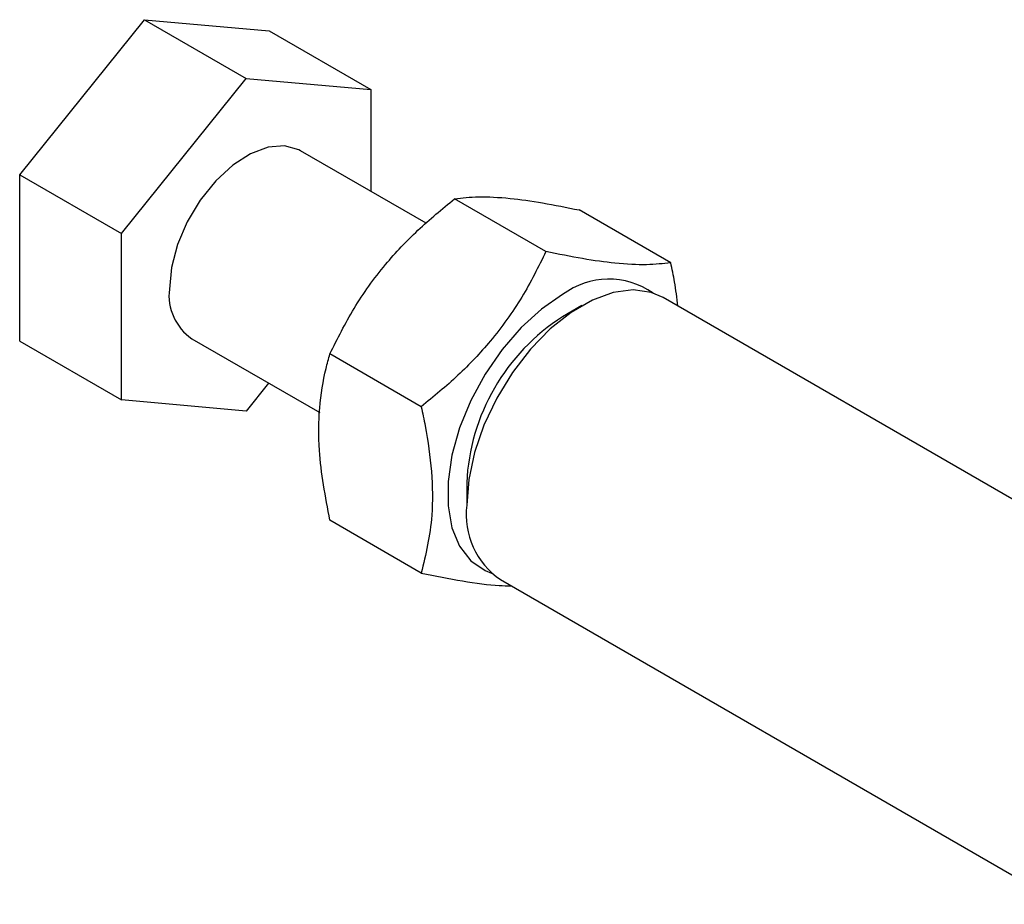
# Model space of a CAD drawing. Extents: x 27 to 387, y 27 to 288.
# Tile 18 of 19: x 260 to 297, y 193 to 226. Entities that reach past the tile are written whole.
import ezdxf

# ---------------------------------------------------------------- set-up
doc = ezdxf.new("R2010")
doc.units = 0
doc.layers.get('0').update_dxf_attribs({"linetype": 'CONTINUOUS'})

msp = doc.modelspace()

# ---------------------------------------------------------------- linework, layer by layer
at = {"color": 7, "linetype": 'CONTINUOUS'}
for p, q in [((260.2864, 219.8778), (264.8826, 225.5954)), ((264.8826, 225.5954), (268.6302, 223.432)), ((264.8826, 225.5954), (269.4788, 225.1845)), ((269.4788, 225.1845), (273.2264, 223.021)), ((264.034, 217.7143), (268.6302, 223.432)), ((268.6302, 223.432), (273.2264, 223.021)), ((273.2264, 223.021), (273.2264, 219.2687)), ((275.2642, 218.0923), (270.6301, 220.7676)), ((260.2864, 219.8778), (264.034, 217.7143)), ((260.2864, 213.7492), (260.2864, 219.8778)), ((279.6828, 217.0514), (276.3159, 218.9951)), ((284.279, 216.6404), (280.9121, 218.5841)), ((264.034, 211.5857), (264.034, 217.7143)), ((304.727, 203.3931), (284.0043, 215.3561)), ((281.0039, 215.0586), (280.2969, 214.6504)), ((260.2864, 213.7492), (264.034, 211.5857)), ((266.6304, 213.8392), (271.3424, 211.119)), ((275.0867, 211.3338), (271.7197, 213.2775)), ((269.4593, 212.2061), (268.6302, 211.1748)), ((268.6302, 211.1748), (264.034, 211.5857)), ((276.762, 208.527), (276.762, 207.7106)), ((275.0867, 205.2052), (271.7197, 207.1489)), ((278.0048, 204.9635), (298.7275, 193.0006))]:
    msp.add_line(p, q, dxfattribs=at)
at = {"color": 7, "linetype": 'CONTINUOUS', "flags": 128}
for points in [[(270.6301, 220.7676), (270.5712, 220.7996), (270.0444, 220.9484), (269.4414, 220.9006), (268.7947, 220.6589), (268.1391, 220.2364), (267.5099, 219.6557), (266.9412, 218.9482), (266.4635, 218.152), (266.1026, 217.3101), (265.878, 216.4678), (265.8018, 215.6705)], [(284.0043, 215.3561), (283.5614, 215.5455), (282.8957, 215.6371), (282.1656, 215.5423), (281.3961, 215.2641), (280.6131, 214.8121), (279.8435, 214.2017), (279.1135, 213.4537), (278.4478, 212.5935), (277.8692, 211.6504), (277.3974, 210.6565), (277.0484, 209.6458), (276.8342, 208.6525), (276.762, 207.7106)], [(280.2975, 215.4672), (279.5179, 214.9338), (278.7649, 214.2516), (278.064, 213.4441), (277.4392, 212.5385), (276.9118, 211.5659), (276.4996, 210.5593), (276.2168, 209.553), (276.0729, 208.5813), (276.0729, 207.6772), (276.2168, 206.8715), (276.4996, 206.1918), (276.9118, 205.661), (277.4392, 205.2974), (277.6722, 205.2038)]]:
    msp.add_lwpolyline(points, dxfattribs=at)
at = {"color": 7, "linetype": 'CONTINUOUS'}
for centre, radius, start, end in [((282.003, 213.1869), 2.8476, 55.15767, 126.79328), ((267.7422, 215.4453), 1.9535, 173.38012, 235.3077), ((284.4292, 208.1828), 7.675, 122.57565, 177.42973), ((279.6493, 207.3622), 2.9082, 173.12022, 235.5676)]:
    msp.add_arc(centre, radius, start, end, dxfattribs=at)
for points, knots in [([(271.7197, 213.2775), (272.0001, 213.8422), (272.5669, 214.9838), (273.6741, 216.5209), (274.945, 217.8675), (275.8562, 218.6169), (276.3159, 218.9951)], [0, 0, 0, 0, 0.2646023, 0.5349422, 0.7653403, 1, 1, 1, 1]), ([(276.3159, 218.9951), (276.5963, 219.0279), (277.163, 219.0941), (278.2703, 219.0379), (279.5412, 218.8615), (280.4524, 218.6771), (280.9121, 218.5841)], [0, 0, 0, 0, 0.2646023, 0.5349422, 0.7653403, 1, 1, 1, 1]), ([(279.6828, 217.0514), (279.4025, 216.4867), (278.8357, 215.3451), (277.7285, 213.808), (276.4575, 212.4613), (275.5464, 211.7119), (275.0867, 211.3338)], [0, 0, 0, 0, 0.2646023, 0.5349422, 0.7653403, 1, 1, 1, 1]), ([(284.279, 216.6404), (283.9987, 216.6077), (283.4319, 216.5414), (282.3247, 216.5976), (281.0537, 216.774), (280.1426, 216.9584), (279.6828, 217.0514)], [0, 0, 0, 0, 0.2646023, 0.5349422, 0.7653403, 1, 1, 1, 1]), ([(284.5428, 215.0453), (284.5085, 215.3406), (284.4479, 215.8635), (284.3302, 216.4049), (284.279, 216.6404)], [0, 0, 0, 0, 0.5649702, 1, 1, 1, 1]), ([(271.7197, 207.1489), (271.5555, 208.0237), (271.2838, 209.4703), (271.3091, 211.3264), (271.4978, 212.4756), (271.6705, 213.0995), (271.7197, 213.2775)], [0, 0, 0, 0, 0.3856439, 0.6377491, 0.8966667, 1, 1, 1, 1]), ([(275.0867, 211.3338), (275.1359, 211.099), (275.3055, 210.2903), (275.496, 208.9229), (275.5253, 207.0348), (275.2509, 205.8903), (275.0867, 205.2052)], [0, 0, 0, 0, 0.1033338, 0.3558138, 0.6143543, 1, 1, 1, 1]), ([(275.0867, 205.2052), (275.6015, 205.1025), (276.6423, 204.8949), (277.7505, 204.7454), (278.2534, 204.7394), (278.3959, 204.7377)], [0, 0, 0, 0, 0.4122405, 0.8334199, 1, 1, 1, 1])]:
    msp.add_open_spline(points, degree=3, knots=knots, dxfattribs=at)

doc.saveas('drawing.dxf')
